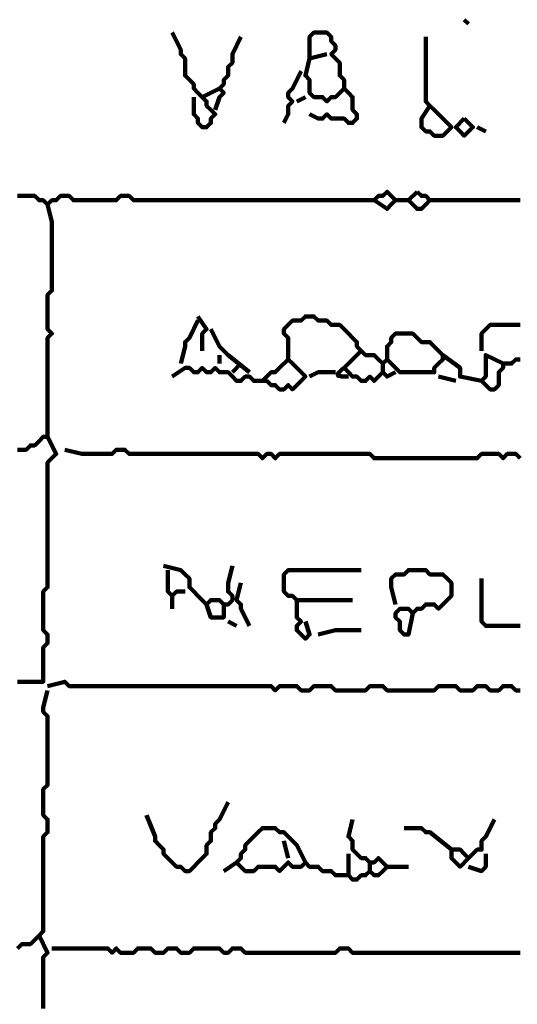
# Model space of a CAD drawing. Header units: metres. Extents: x 1959 to 4131, y 3282 to 4313.
# Tile 106 of 256: x 2378.14 to 2379.21, y 4292.38 to 4294.49. Entities that reach past the tile are written whole.
import ezdxf

# ---------------------------------------------------------------- set-up
doc = ezdxf.new("R2010")
doc.units = ezdxf.units.M
doc.layers.add('P', color=250, linetype='Continuous', lineweight=100)

msp = doc.modelspace()

# ---------------------------------------------------------------- linework, layer by layer
at = {"layer": 'P', "color": 0, "linetype": 'Continuous'}
for points in [[(2379.0969, 4294.4917), (2379.1062, 4294.4825)], [(2378.4692, 4294.464), (2378.4877, 4294.4271), (2378.4877, 4294.4179), (2378.4969, 4294.4086), (2378.4969, 4294.3994), (2378.4969, 4294.3902), (2378.4969, 4294.3809), (2378.4969, 4294.3717), (2378.5062, 4294.3625), (2378.5154, 4294.3533), (2378.5154, 4294.344), (2378.5246, 4294.3348), (2378.5339, 4294.3256), (2378.5431, 4294.3163), (2378.5431, 4294.3071), (2378.5523, 4294.2979), (2378.5616, 4294.2886), (2378.5523, 4294.2794), (2378.5523, 4294.2702), (2378.5431, 4294.2609), (2378.5339, 4294.2609), (2378.5246, 4294.2702), (2378.5246, 4294.2794), (2378.5154, 4294.2886), (2378.5154, 4294.3256)], [(2378.6169, 4294.4548), (2378.5985, 4294.4179), (2378.5985, 4294.4086), (2378.5985, 4294.3994), (2378.5892, 4294.3902), (2378.5892, 4294.3809), (2378.5892, 4294.3717), (2378.58, 4294.3625), (2378.58, 4294.3533), (2378.5708, 4294.344), (2378.58, 4294.3348), (2378.5708, 4294.3256), (2378.5616, 4294.2979)], [(2378.8016, 4294.4179), (2378.7646, 4294.4086), (2378.7646, 4294.4179), (2378.7646, 4294.4271), (2378.7646, 4294.4363), (2378.7646, 4294.4456), (2378.7646, 4294.4548), (2378.7739, 4294.464), (2378.7831, 4294.464), (2378.7923, 4294.464), (2378.8016, 4294.464), (2378.8108, 4294.4548), (2378.8108, 4294.4456), (2378.82, 4294.4363), (2378.82, 4294.4271), (2378.8108, 4294.4179), (2378.82, 4294.4086), (2378.8292, 4294.3994), (2378.8292, 4294.3902), (2378.8292, 4294.3809), (2378.8292, 4294.3717), (2378.8385, 4294.3625), (2378.8385, 4294.3533), (2378.8385, 4294.344), (2378.8477, 4294.3348), (2378.8569, 4294.3256), (2378.8569, 4294.3163), (2378.8569, 4294.3071), (2378.8569, 4294.2979), (2378.8662, 4294.2886), (2378.8662, 4294.2794), (2378.8569, 4294.2702), (2378.8477, 4294.2702), (2378.8385, 4294.2794), (2378.8292, 4294.2794), (2378.82, 4294.2794), (2378.8108, 4294.2794), (2378.8016, 4294.2886), (2378.7923, 4294.2794), (2378.7831, 4294.2794), (2378.7646, 4294.2886)], [(2379.0139, 4294.4548), (2379.0139, 4294.4179), (2379.0139, 4294.4086), (2379.0139, 4294.3994), (2379.0139, 4294.3902), (2379.0139, 4294.3809), (2379.0139, 4294.3717), (2379.0139, 4294.3625), (2379.0139, 4294.3533), (2379.0139, 4294.344), (2379.0139, 4294.3348), (2379.0139, 4294.3256), (2379.0139, 4294.3163), (2379.0231, 4294.3071), (2379.0323, 4294.2979), (2379.0416, 4294.2886), (2379.0508, 4294.2794), (2379.06, 4294.2702), (2379.0692, 4294.2609), (2379.06, 4294.2517), (2379.0508, 4294.2425), (2379.0416, 4294.2425), (2379.0323, 4294.2425), (2379.0231, 4294.2517), (2379.0139, 4294.2517), (2379.0046, 4294.2609), (2379.0046, 4294.2702), (2379.0046, 4294.2794), (2379.0231, 4294.3071)], [(2378.7646, 4294.4086), (2378.7554, 4294.3717), (2378.7646, 4294.3625), (2378.7646, 4294.3533), (2378.7646, 4294.344), (2378.7646, 4294.3348), (2378.7739, 4294.3256), (2378.7831, 4294.3256), (2378.7923, 4294.3256), (2378.8016, 4294.3163), (2378.8108, 4294.3256), (2378.82, 4294.3256), (2378.8385, 4294.344)], [(2378.7462, 4294.3809), (2378.7277, 4294.344), (2378.7185, 4294.3348), (2378.7185, 4294.3256), (2378.7277, 4294.3163), (2378.7185, 4294.3071), (2378.7185, 4294.2979), (2378.7185, 4294.2886), (2378.7092, 4294.2702)], [(2378.5339, 4294.3256), (2378.5708, 4294.344)], [(2378.7369, 4294.3163), (2378.7554, 4294.3256)], [(2379.0969, 4294.2794), (2379.1062, 4294.2702), (2379.1154, 4294.2609), (2379.1062, 4294.2517), (2379.0969, 4294.2425), (2379.0877, 4294.2517), (2379.0785, 4294.2609), (2379.0969, 4294.2794)], [(2379.1246, 4294.2609), (2379.1431, 4294.2517)], [(2378.1369, 4294.1133), (2378.1462, 4294.1133), (2378.1554, 4294.1133), (2378.1646, 4294.1133), (2378.1739, 4294.1133), (2378.1831, 4294.104), (2378.1923, 4294.104), (2378.2016, 4294.0948), (2378.2108, 4294.104), (2378.22, 4294.104), (2378.2292, 4294.1133), (2378.2385, 4294.1133), (2378.2477, 4294.1133), (2378.2569, 4294.104), (2378.2662, 4294.104), (2378.2754, 4294.104), (2378.2846, 4294.104), (2378.2939, 4294.104), (2378.3031, 4294.104), (2378.3123, 4294.104), (2378.3216, 4294.104), (2378.3308, 4294.104), (2378.34, 4294.104), (2378.3492, 4294.104), (2378.3585, 4294.1133), (2378.3677, 4294.1133), (2378.3769, 4294.1133), (2378.3862, 4294.104), (2378.3954, 4294.104), (2378.4046, 4294.104), (2378.4139, 4294.104), (2378.4231, 4294.104), (2378.4323, 4294.104), (2378.4416, 4294.104), (2378.4508, 4294.104), (2378.46, 4294.104), (2378.4692, 4294.104), (2378.4785, 4294.104), (2378.4877, 4294.104), (2378.4969, 4294.104), (2378.5062, 4294.104), (2378.5154, 4294.104), (2378.5246, 4294.104), (2378.5339, 4294.104), (2378.5431, 4294.104), (2378.5523, 4294.104), (2378.5616, 4294.104), (2378.5708, 4294.104), (2378.58, 4294.104), (2378.5892, 4294.104), (2378.5985, 4294.104), (2378.6077, 4294.104), (2378.6169, 4294.104), (2378.6262, 4294.104), (2378.6354, 4294.104), (2378.6446, 4294.104), (2378.6539, 4294.104), (2378.6631, 4294.104), (2378.6723, 4294.104), (2378.6816, 4294.104), (2378.6908, 4294.104), (2378.7, 4294.104), (2378.7092, 4294.104), (2378.7185, 4294.104), (2378.7277, 4294.104), (2378.7369, 4294.104), (2378.7462, 4294.104), (2378.7554, 4294.104), (2378.7646, 4294.104), (2378.7739, 4294.104), (2378.7831, 4294.104), (2378.7923, 4294.104), (2378.8016, 4294.104), (2378.8108, 4294.104), (2378.82, 4294.104), (2378.8292, 4294.104), (2378.8385, 4294.104), (2378.8477, 4294.104), (2378.8569, 4294.104), (2378.8662, 4294.104), (2378.8754, 4294.104), (2378.8846, 4294.104), (2378.8939, 4294.104), (2378.9031, 4294.104), (2378.9123, 4294.1133), (2378.9216, 4294.1133), (2378.9308, 4294.1225), (2378.94, 4294.1133), (2378.9492, 4294.104), (2378.94, 4294.0948), (2378.9308, 4294.0856), (2378.9031, 4294.104)], [(2378.9954, 4294.1225), (2379.0046, 4294.1133), (2379.0139, 4294.1133), (2379.0231, 4294.104), (2379.0139, 4294.0948), (2379.0046, 4294.0856), (2378.9954, 4294.0856), (2378.9862, 4294.0948), (2378.9769, 4294.104), (2378.9954, 4294.1225)], [(2378.2016, 4294.0948), (2378.2108, 4294.0579), (2378.2108, 4294.0486), (2378.2108, 4294.0394), (2378.2108, 4294.0302), (2378.2108, 4294.0209), (2378.2108, 4294.0117), (2378.2108, 4294.0025), (2378.2108, 4293.9933), (2378.2108, 4293.984), (2378.2108, 4293.9748), (2378.2108, 4293.9656), (2378.2108, 4293.9563), (2378.2108, 4293.9471), (2378.2108, 4293.9379), (2378.2108, 4293.9286), (2378.2108, 4293.9194), (2378.2108, 4293.9102), (2378.2016, 4293.9009), (2378.2016, 4293.8917), (2378.2016, 4293.8825), (2378.2016, 4293.8733), (2378.2016, 4293.864), (2378.2016, 4293.8548), (2378.2016, 4293.8456), (2378.2016, 4293.8363), (2378.2016, 4293.8271), (2378.2108, 4293.8179), (2378.2016, 4293.8086), (2378.2016, 4293.7994), (2378.2016, 4293.7902), (2378.2016, 4293.7809), (2378.2016, 4293.7717), (2378.2016, 4293.7625), (2378.2016, 4293.7533), (2378.2016, 4293.744), (2378.2016, 4293.7348), (2378.2016, 4293.7256), (2378.2016, 4293.7163), (2378.2016, 4293.7071), (2378.2016, 4293.6979), (2378.2016, 4293.6886), (2378.2016, 4293.6794), (2378.2016, 4293.6702), (2378.2016, 4293.6609), (2378.2016, 4293.6517), (2378.2016, 4293.6425), (2378.2016, 4293.6333), (2378.2016, 4293.624), (2378.2016, 4293.6148), (2378.2016, 4293.6056), (2378.2016, 4293.5963), (2378.1923, 4293.5963), (2378.1831, 4293.5871), (2378.1739, 4293.5779), (2378.1646, 4293.5779), (2378.1554, 4293.5686), (2378.1462, 4293.5686), (2378.1369, 4293.5686)], [(2378.9492, 4294.104), (2378.9769, 4294.104)], [(2379.0231, 4294.104), (2379.06, 4294.104), (2379.0692, 4294.104), (2379.0785, 4294.104), (2379.0877, 4294.104), (2379.0969, 4294.104), (2379.1062, 4294.104), (2379.1154, 4294.104), (2379.1246, 4294.104), (2379.1339, 4294.104), (2379.1431, 4294.104), (2379.1523, 4294.104), (2379.1616, 4294.104), (2379.1708, 4294.104), (2379.18, 4294.104), (2379.1892, 4294.104), (2379.1985, 4294.104), (2379.2077, 4294.104), (2379.2169, 4294.104)], [(2378.4692, 4293.7256), (2378.4969, 4293.744), (2378.5062, 4293.744), (2378.5154, 4293.7348), (2378.5246, 4293.7348), (2378.5339, 4293.744), (2378.5431, 4293.7348), (2378.5523, 4293.7348), (2378.5616, 4293.744), (2378.5708, 4293.7348), (2378.58, 4293.7348), (2378.5892, 4293.7348), (2378.5985, 4293.7256), (2378.6077, 4293.7163), (2378.6169, 4293.7163), (2378.6262, 4293.7256), (2378.6354, 4293.7256), (2378.6446, 4293.7163), (2378.6539, 4293.7163), (2378.6631, 4293.7163), (2378.6723, 4293.7163), (2378.6816, 4293.7071), (2378.6908, 4293.7071), (2378.7, 4293.6979), (2378.7092, 4293.6979), (2378.7185, 4293.7071), (2378.7277, 4293.6979), (2378.7369, 4293.7071), (2378.7462, 4293.7163), (2378.7554, 4293.7256), (2378.7462, 4293.7348), (2378.7369, 4293.744), (2378.7277, 4293.7533), (2378.7185, 4293.7625), (2378.7185, 4293.7717), (2378.7185, 4293.7809), (2378.7185, 4293.7902), (2378.7185, 4293.7994), (2378.7185, 4293.8086), (2378.7092, 4293.8179), (2378.7092, 4293.8271), (2378.7185, 4293.8363), (2378.7277, 4293.8456), (2378.7369, 4293.8456), (2378.7462, 4293.8456), (2378.7554, 4293.8548), (2378.7646, 4293.8548), (2378.7739, 4293.8548), (2378.7831, 4293.8456), (2378.7923, 4293.8456), (2378.8016, 4293.8456), (2378.8108, 4293.8363), (2378.82, 4293.8363), (2378.8292, 4293.8363), (2378.8385, 4293.8271), (2378.8477, 4293.8179), (2378.8569, 4293.8086), (2378.8662, 4293.7994), (2378.8662, 4293.7902), (2378.8754, 4293.7809), (2378.8846, 4293.7717), (2378.8939, 4293.7717), (2378.9031, 4293.7717), (2378.9123, 4293.7625), (2378.9216, 4293.7533), (2378.9308, 4293.7625), (2378.94, 4293.7533), (2378.9492, 4293.744), (2378.9585, 4293.7348), (2378.9677, 4293.7348), (2378.9769, 4293.7348), (2378.9862, 4293.7348), (2378.9954, 4293.7348), (2379.0046, 4293.7348), (2379.0139, 4293.7348), (2379.0231, 4293.7348), (2379.0323, 4293.7348), (2379.0323, 4293.744), (2379.0416, 4293.7533), (2379.0508, 4293.7625), (2379.0508, 4293.7717), (2379.0416, 4293.7809), (2379.0323, 4293.7902), (2379.0231, 4293.7994), (2379.0139, 4293.7994), (2379.0046, 4293.7994), (2378.9954, 4293.8086), (2378.9862, 4293.8179), (2378.9769, 4293.8179), (2378.9677, 4293.8179), (2378.9585, 4293.8179), (2378.9492, 4293.8179), (2378.94, 4293.8086), (2378.94, 4293.7994), (2378.9308, 4293.7902), (2378.9308, 4293.7809), (2378.9308, 4293.7625)], [(2378.5246, 4293.8456), (2378.5062, 4293.8086), (2378.4969, 4293.7994), (2378.4969, 4293.7902), (2378.4877, 4293.7533)], [(2378.5246, 4293.8548), (2378.5431, 4293.8271), (2378.5339, 4293.8179), (2378.5339, 4293.7809)], [(2379.1339, 4293.7809), (2379.1339, 4293.8179), (2379.1431, 4293.8271), (2379.1523, 4293.8363), (2379.1616, 4293.8363), (2379.1708, 4293.8363), (2379.18, 4293.8363), (2379.1892, 4293.8363), (2379.1985, 4293.8363), (2379.2077, 4293.8363), (2379.2169, 4293.8363)], [(2378.5523, 4293.8271), (2378.5708, 4293.7902), (2378.58, 4293.7809), (2378.5892, 4293.7717), (2378.6354, 4293.7348)], [(2378.5708, 4293.7717), (2378.5708, 4293.7533)], [(2378.8754, 4293.7809), (2378.8385, 4293.744), (2378.8477, 4293.7348), (2378.8569, 4293.7256), (2378.8662, 4293.7256), (2378.8754, 4293.7163), (2378.8846, 4293.7163), (2378.8939, 4293.7256), (2378.9031, 4293.7163), (2378.9123, 4293.7256), (2378.9216, 4293.7348), (2378.9308, 4293.7256), (2378.9492, 4293.7348)], [(2379.0508, 4293.7717), (2379.0877, 4293.744), (2379.0877, 4293.7348), (2379.0877, 4293.7256), (2379.1339, 4293.7163)], [(2379.2169, 4293.7625), (2379.2077, 4293.7625), (2379.1985, 4293.7533), (2379.1892, 4293.7533), (2379.18, 4293.7533), (2379.18, 4293.744), (2379.1708, 4293.7348), (2379.1708, 4293.7256), (2379.1708, 4293.7163), (2379.1708, 4293.7071), (2379.1616, 4293.6979), (2379.1523, 4293.6979), (2379.1431, 4293.7071), (2379.1339, 4293.7163), (2379.1431, 4293.7256), (2379.1431, 4293.7348), (2379.1431, 4293.744), (2379.1431, 4293.7533), (2379.1431, 4293.7625), (2379.1431, 4293.7717), (2379.18, 4293.7533)], [(2378.6169, 4293.7533), (2378.5985, 4293.7348)], [(2378.7185, 4293.7625), (2378.7, 4293.744), (2378.6908, 4293.7348), (2378.6816, 4293.7348), (2378.6631, 4293.7163)], [(2378.9216, 4293.7533), (2378.9216, 4293.7348)], [(2378.7646, 4293.7256), (2378.7831, 4293.7348), (2378.7923, 4293.7348), (2378.8016, 4293.7348), (2378.82, 4293.7348)], [(2378.8477, 4293.7256), (2378.84, 4293.7256), (2378.8339, 4293.7256), (2378.8292, 4293.7271), (2378.8262, 4293.7271), (2378.8246, 4293.7302), (2378.8262, 4293.7333), (2378.8277, 4293.7348), (2378.8308, 4293.7379), (2378.8339, 4293.7409), (2378.8385, 4293.744)], [(2379.0416, 4293.7256), (2379.0785, 4293.7163)], [(2378.1369, 4293.0702), (2378.1462, 4293.0702), (2378.1554, 4293.0702), (2378.1646, 4293.0702), (2378.1739, 4293.0702), (2378.1831, 4293.0702), (2378.1923, 4293.0702), (2378.1923, 4293.0794), (2378.1923, 4293.0886), (2378.1923, 4293.0979), (2378.1923, 4293.1071), (2378.1923, 4293.1163), (2378.1923, 4293.1256), (2378.1923, 4293.1348), (2378.1923, 4293.144), (2378.2016, 4293.1533), (2378.2016, 4293.1625), (2378.2016, 4293.1717), (2378.1923, 4293.1809), (2378.1923, 4293.1902), (2378.1923, 4293.1994), (2378.1923, 4293.2086), (2378.1923, 4293.2179), (2378.1923, 4293.2271), (2378.1923, 4293.2363), (2378.1923, 4293.2456), (2378.1923, 4293.2548), (2378.1923, 4293.264), (2378.2016, 4293.2733), (2378.2016, 4293.2825), (2378.2016, 4293.2917), (2378.2016, 4293.3009), (2378.2016, 4293.3102), (2378.2016, 4293.3194), (2378.2016, 4293.3286), (2378.2016, 4293.3379), (2378.2016, 4293.3471), (2378.2016, 4293.3563), (2378.2016, 4293.3656), (2378.2016, 4293.3748), (2378.2016, 4293.384), (2378.2016, 4293.3933), (2378.2016, 4293.4025), (2378.2016, 4293.4117), (2378.2016, 4293.4209), (2378.2016, 4293.4302), (2378.2016, 4293.4394), (2378.2016, 4293.4486), (2378.2016, 4293.4579), (2378.2016, 4293.4671), (2378.2016, 4293.4763), (2378.2016, 4293.4856), (2378.2016, 4293.4948), (2378.2016, 4293.504), (2378.2016, 4293.5133), (2378.2016, 4293.5225), (2378.2016, 4293.5317), (2378.2016, 4293.5409), (2378.2108, 4293.5502), (2378.22, 4293.5594), (2378.2016, 4293.5963)], [(2378.2385, 4293.5686), (2378.2754, 4293.5594), (2378.2846, 4293.5594), (2378.2939, 4293.5594), (2378.3031, 4293.5594), (2378.3123, 4293.5594), (2378.3216, 4293.5594), (2378.3308, 4293.5594), (2378.34, 4293.5594), (2378.3492, 4293.5686), (2378.3585, 4293.5686), (2378.3677, 4293.5686), (2378.3769, 4293.5594), (2378.3862, 4293.5594), (2378.3954, 4293.5594), (2378.4046, 4293.5594), (2378.4139, 4293.5594), (2378.4231, 4293.5594), (2378.4323, 4293.5594), (2378.4416, 4293.5594), (2378.4508, 4293.5594), (2378.46, 4293.5594), (2378.4692, 4293.5594), (2378.4785, 4293.5594), (2378.4877, 4293.5594), (2378.4969, 4293.5594), (2378.5062, 4293.5594), (2378.5154, 4293.5594), (2378.5246, 4293.5594), (2378.5339, 4293.5594), (2378.5431, 4293.5594), (2378.5523, 4293.5594), (2378.5616, 4293.5594), (2378.5708, 4293.5594), (2378.58, 4293.5594), (2378.5892, 4293.5594), (2378.5985, 4293.5594), (2378.6077, 4293.5594), (2378.6169, 4293.5594), (2378.6262, 4293.5594), (2378.6354, 4293.5594), (2378.6446, 4293.5594), (2378.6539, 4293.5594), (2378.6631, 4293.5502), (2378.6723, 4293.5594), (2378.6816, 4293.5594), (2378.6908, 4293.5502), (2378.7, 4293.5594), (2378.7092, 4293.5594), (2378.7185, 4293.5594), (2378.7277, 4293.5594), (2378.7369, 4293.5594), (2378.7462, 4293.5594), (2378.7554, 4293.5594), (2378.7646, 4293.5594), (2378.7739, 4293.5594), (2378.7831, 4293.5594), (2378.7923, 4293.5594), (2378.8016, 4293.5594), (2378.8108, 4293.5594), (2378.82, 4293.5594), (2378.8292, 4293.5594), (2378.8385, 4293.5594), (2378.8477, 4293.5594), (2378.8569, 4293.5594), (2378.8662, 4293.5594), (2378.8754, 4293.5594), (2378.8846, 4293.5594), (2378.8939, 4293.5594), (2378.9031, 4293.5502), (2378.9123, 4293.5502), (2378.9216, 4293.5502), (2378.9308, 4293.5502), (2378.94, 4293.5502), (2378.9492, 4293.5502), (2378.9585, 4293.5502), (2378.9677, 4293.5502), (2378.9769, 4293.5502), (2378.9862, 4293.5502), (2378.9954, 4293.5502), (2379.0046, 4293.5502), (2379.0139, 4293.5502), (2379.0231, 4293.5502), (2379.0323, 4293.5502), (2379.0416, 4293.5502), (2379.0508, 4293.5502), (2379.06, 4293.5502), (2379.0692, 4293.5502), (2379.0785, 4293.5502), (2379.0877, 4293.5502), (2379.0969, 4293.5502), (2379.1062, 4293.5502), (2379.1154, 4293.5502), (2379.1246, 4293.5502), (2379.1339, 4293.5594), (2379.1431, 4293.5594), (2379.1523, 4293.5594), (2379.1616, 4293.5594), (2379.1708, 4293.5594), (2379.18, 4293.5502), (2379.1892, 4293.5594), (2379.1985, 4293.5594), (2379.2077, 4293.5594), (2379.2169, 4293.5502)], [(2378.4508, 4293.3194), (2378.4877, 4293.3102), (2378.4969, 4293.3009), (2378.5062, 4293.2917), (2378.5062, 4293.2825), (2378.5062, 4293.2733), (2378.5154, 4293.264), (2378.5246, 4293.2548), (2378.5339, 4293.2456), (2378.5431, 4293.2363), (2378.5523, 4293.2456), (2378.5616, 4293.2456), (2378.5708, 4293.2456), (2378.58, 4293.2363), (2378.5892, 4293.2363), (2378.5985, 4293.2456), (2378.5985, 4293.2548), (2378.5892, 4293.264), (2378.5892, 4293.2733), (2378.5892, 4293.2825), (2378.5985, 4293.3194)], [(2378.46, 4293.3102), (2378.46, 4293.2825), (2378.46, 4293.2733), (2378.46, 4293.264), (2378.4692, 4293.2548), (2378.4785, 4293.264), (2378.4969, 4293.264)], [(2378.8569, 4293.2456), (2378.82, 4293.2456), (2378.8108, 4293.2456), (2378.8016, 4293.2456), (2378.7923, 4293.2456), (2378.7831, 4293.2456), (2378.7739, 4293.2456), (2378.7646, 4293.2456), (2378.7554, 4293.2456), (2378.7462, 4293.2456), (2378.7369, 4293.2456), (2378.7277, 4293.2548), (2378.7185, 4293.2548), (2378.7092, 4293.264), (2378.7092, 4293.2733), (2378.7092, 4293.2825), (2378.7092, 4293.2917), (2378.7092, 4293.3009), (2378.7185, 4293.3102), (2378.7277, 4293.3102), (2378.7369, 4293.3102), (2378.7462, 4293.3102), (2378.7554, 4293.3102), (2378.7646, 4293.3102), (2378.7739, 4293.3102), (2378.7831, 4293.3102), (2378.7923, 4293.3102), (2378.8016, 4293.3102), (2378.8108, 4293.3102), (2378.82, 4293.3102), (2378.8292, 4293.3102), (2378.8385, 4293.3102), (2378.8754, 4293.3102)], [(2378.9492, 4293.2363), (2378.94, 4293.2733), (2378.94, 4293.2825), (2378.94, 4293.2917), (2378.9492, 4293.3009), (2378.9585, 4293.3009), (2378.9677, 4293.3009), (2378.9769, 4293.3102), (2378.9862, 4293.3102), (2378.9954, 4293.3102), (2379.0046, 4293.3102), (2379.0139, 4293.3102), (2379.0231, 4293.3009), (2379.0323, 4293.3009), (2379.0416, 4293.3009), (2379.0508, 4293.3009), (2379.06, 4293.2917), (2379.0692, 4293.2825), (2379.0692, 4293.2733), (2379.0692, 4293.264), (2379.0692, 4293.2548), (2379.06, 4293.2456), (2379.0508, 4293.2363), (2379.0416, 4293.2271), (2379.0323, 4293.2363), (2379.0231, 4293.2363), (2379.0139, 4293.2363), (2379.0046, 4293.2271), (2378.9954, 4293.2271), (2378.9862, 4293.2179), (2378.9769, 4293.2271), (2378.9677, 4293.2271), (2378.9585, 4293.2271), (2378.9492, 4293.2179), (2378.9492, 4293.2086), (2378.9585, 4293.1994), (2378.9585, 4293.1902), (2378.9585, 4293.1809), (2378.9677, 4293.1717), (2378.9769, 4293.1717), (2378.9862, 4293.2179)], [(2379.1339, 4293.2917), (2379.1339, 4293.2548), (2379.1339, 4293.2456), (2379.1339, 4293.2363), (2379.1339, 4293.2271), (2379.1339, 4293.2179), (2379.1339, 4293.2086), (2379.1339, 4293.1994), (2379.1431, 4293.1902), (2379.1523, 4293.1902), (2379.1616, 4293.1902), (2379.1708, 4293.1902), (2379.18, 4293.1902), (2379.1892, 4293.1902), (2379.1985, 4293.1902), (2379.2077, 4293.1902), (2379.2169, 4293.1902)], [(2378.6169, 4293.2825), (2378.6077, 4293.2456), (2378.6169, 4293.2363), (2378.6169, 4293.2271), (2378.6354, 4293.1902)], [(2378.4692, 4293.2548), (2378.4692, 4293.2271)], [(2378.7369, 4293.2456), (2378.7369, 4293.2086), (2378.7462, 4293.1994), (2378.7369, 4293.1902), (2378.7369, 4293.1809), (2378.7462, 4293.1717), (2378.7554, 4293.1625), (2378.7646, 4293.1717), (2378.7554, 4293.1994)], [(2378.5431, 4293.2363), (2378.5523, 4293.2086), (2378.5616, 4293.2086), (2378.5708, 4293.2086), (2378.58, 4293.2086), (2378.58, 4293.2179), (2378.58, 4293.2363)], [(2378.5892, 4293.1994), (2378.6077, 4293.1902)], [(2378.7831, 4293.1717), (2378.82, 4293.1809), (2378.8292, 4293.1809), (2378.8385, 4293.1809), (2378.8754, 4293.1809)], [(2378.2016, 4293.0609), (2378.2385, 4293.0702), (2378.2477, 4293.0609), (2378.2569, 4293.0609), (2378.2662, 4293.0609), (2378.2754, 4293.0609), (2378.2846, 4293.0609), (2378.2939, 4293.0609), (2378.3031, 4293.0609), (2378.3123, 4293.0609), (2378.3216, 4293.0609), (2378.3308, 4293.0609), (2378.34, 4293.0609), (2378.3492, 4293.0609), (2378.3585, 4293.0609), (2378.3677, 4293.0609), (2378.3769, 4293.0609), (2378.3862, 4293.0609), (2378.3954, 4293.0609), (2378.4046, 4293.0609), (2378.4139, 4293.0609), (2378.4231, 4293.0609), (2378.4323, 4293.0609), (2378.4416, 4293.0609), (2378.4508, 4293.0609), (2378.46, 4293.0609), (2378.4692, 4293.0609), (2378.4785, 4293.0609), (2378.4877, 4293.0609), (2378.4969, 4293.0609), (2378.5062, 4293.0609), (2378.5154, 4293.0609), (2378.5246, 4293.0609), (2378.5339, 4293.0609), (2378.5431, 4293.0609), (2378.5523, 4293.0609), (2378.5616, 4293.0609), (2378.5708, 4293.0609), (2378.58, 4293.0609), (2378.5892, 4293.0609), (2378.5985, 4293.0609), (2378.6077, 4293.0609), (2378.6169, 4293.0609), (2378.6262, 4293.0609), (2378.6354, 4293.0609), (2378.6446, 4293.0609), (2378.6539, 4293.0609), (2378.6631, 4293.0609), (2378.6723, 4293.0609), (2378.6816, 4293.0609), (2378.6908, 4293.0517), (2378.7, 4293.0609), (2378.7092, 4293.0609), (2378.7185, 4293.0609), (2378.7277, 4293.0609), (2378.7369, 4293.0609), (2378.7462, 4293.0517), (2378.7554, 4293.0517), (2378.7646, 4293.0517), (2378.7739, 4293.0609), (2378.7831, 4293.0609), (2378.7923, 4293.0609), (2378.8016, 4293.0609), (2378.8108, 4293.0609), (2378.82, 4293.0517), (2378.8292, 4293.0517), (2378.8385, 4293.0517), (2378.8477, 4293.0517), (2378.8569, 4293.0517), (2378.8662, 4293.0517), (2378.8754, 4293.0517), (2378.8846, 4293.0517), (2378.8939, 4293.0609), (2378.9031, 4293.0609), (2378.9123, 4293.0609), (2378.9216, 4293.0609), (2378.9308, 4293.0517), (2378.94, 4293.0517), (2378.9492, 4293.0517), (2378.9585, 4293.0517), (2378.9677, 4293.0517), (2378.9769, 4293.0517), (2378.9862, 4293.0517), (2378.9954, 4293.0517), (2379.0046, 4293.0517), (2379.0139, 4293.0517), (2379.0231, 4293.0517), (2379.0323, 4293.0517), (2379.0416, 4293.0609), (2379.0508, 4293.0609), (2379.06, 4293.0609), (2379.0692, 4293.0609), (2379.0785, 4293.0609), (2379.0877, 4293.0517), (2379.0969, 4293.0517), (2379.1062, 4293.0517), (2379.1154, 4293.0517), (2379.1246, 4293.0609), (2379.1339, 4293.0609), (2379.1431, 4293.0609), (2379.1523, 4293.0517), (2379.1616, 4293.0517), (2379.1708, 4293.0517), (2379.18, 4293.0609), (2379.1892, 4293.0609), (2379.1985, 4293.0609), (2379.2077, 4293.0517), (2379.2169, 4293.0517)], [(2378.2016, 4293.0517), (2378.1923, 4293.0148), (2378.1923, 4293.0056), (2378.2016, 4292.9963), (2378.2016, 4292.9871), (2378.2016, 4292.9779), (2378.2016, 4292.9686), (2378.2016, 4292.9594), (2378.2016, 4292.9502), (2378.2016, 4292.9409), (2378.2016, 4292.9317), (2378.2016, 4292.9225), (2378.2016, 4292.9133), (2378.2016, 4292.904), (2378.2016, 4292.8948), (2378.2016, 4292.8856), (2378.2016, 4292.8763), (2378.2016, 4292.8671), (2378.2016, 4292.8579), (2378.2016, 4292.8486), (2378.1923, 4292.8394), (2378.1923, 4292.8302), (2378.1923, 4292.8209), (2378.1923, 4292.8117), (2378.1923, 4292.8025), (2378.1923, 4292.7933), (2378.1923, 4292.784), (2378.2016, 4292.7748), (2378.2016, 4292.7656), (2378.2016, 4292.7563), (2378.2016, 4292.7471), (2378.1923, 4292.7379), (2378.1923, 4292.7286), (2378.1923, 4292.7194), (2378.1923, 4292.7102), (2378.1923, 4292.7009), (2378.1923, 4292.6917), (2378.1923, 4292.6825), (2378.1923, 4292.6733), (2378.1923, 4292.664), (2378.1923, 4292.6548), (2378.1923, 4292.6456), (2378.1923, 4292.6363), (2378.1923, 4292.6271), (2378.1923, 4292.6179), (2378.1923, 4292.6086), (2378.1923, 4292.5994), (2378.1923, 4292.5902), (2378.1923, 4292.5809), (2378.1923, 4292.5717), (2378.1923, 4292.5625), (2378.1923, 4292.5533), (2378.1923, 4292.544), (2378.1923, 4292.5348), (2378.1831, 4292.5256), (2378.1739, 4292.5163), (2378.1646, 4292.5071), (2378.1554, 4292.5071), (2378.1462, 4292.5071), (2378.1369, 4292.4979)], [(2378.5892, 4292.8117), (2378.5708, 4292.7748), (2378.5616, 4292.7656), (2378.5616, 4292.7563), (2378.5523, 4292.7471), (2378.5523, 4292.7379), (2378.5523, 4292.7286), (2378.5431, 4292.7194), (2378.5431, 4292.7102), (2378.5431, 4292.7009), (2378.5339, 4292.6917), (2378.5246, 4292.6825), (2378.5154, 4292.6733), (2378.5062, 4292.664), (2378.4969, 4292.664), (2378.4877, 4292.6733), (2378.4785, 4292.6733), (2378.4692, 4292.6825), (2378.46, 4292.6917), (2378.4508, 4292.7009), (2378.4508, 4292.7102), (2378.4416, 4292.7194), (2378.4323, 4292.7286), (2378.4323, 4292.7379), (2378.4139, 4292.784)], [(2378.8569, 4292.7748), (2378.8477, 4292.7379), (2378.8569, 4292.7286), (2378.8569, 4292.7194), (2378.8569, 4292.7102), (2378.8662, 4292.7009), (2378.8754, 4292.6917), (2378.8846, 4292.6917), (2378.8939, 4292.6825), (2378.9031, 4292.6825), (2378.9123, 4292.6917), (2378.9216, 4292.6825), (2378.9308, 4292.6733), (2378.9216, 4292.664), (2378.9123, 4292.6548), (2378.9031, 4292.6548), (2378.8939, 4292.664), (2378.8846, 4292.6548), (2378.8754, 4292.6548), (2378.8662, 4292.6456), (2378.8569, 4292.6456), (2378.8477, 4292.6548), (2378.8385, 4292.6548), (2378.8292, 4292.6548), (2378.82, 4292.6548), (2378.8108, 4292.664), (2378.8016, 4292.664), (2378.7923, 4292.664), (2378.7831, 4292.6733), (2378.7739, 4292.6733), (2378.7646, 4292.6733), (2378.7554, 4292.6825), (2378.7462, 4292.6733), (2378.7369, 4292.6733), (2378.7277, 4292.6733), (2378.7185, 4292.6825), (2378.7092, 4292.6733), (2378.7, 4292.664), (2378.6908, 4292.6733), (2378.6816, 4292.6733), (2378.6723, 4292.6733), (2378.6631, 4292.6733), (2378.6539, 4292.6733), (2378.6446, 4292.664), (2378.6354, 4292.664), (2378.6262, 4292.664), (2378.6169, 4292.6733), (2378.6077, 4292.6825), (2378.6169, 4292.6917), (2378.6169, 4292.7009), (2378.6262, 4292.7102), (2378.6262, 4292.7194), (2378.6354, 4292.7286), (2378.6446, 4292.7379), (2378.6539, 4292.7471), (2378.6631, 4292.7563), (2378.6723, 4292.7563), (2378.6816, 4292.7563), (2378.6908, 4292.7563), (2378.7, 4292.7471), (2378.7092, 4292.7471), (2378.7185, 4292.7379), (2378.7277, 4292.7286), (2378.7369, 4292.7194), (2378.7554, 4292.6825)], [(2379.1616, 4292.7748), (2379.1431, 4292.7379), (2379.1339, 4292.7286), (2379.1339, 4292.7194), (2379.1339, 4292.7102), (2379.1246, 4292.7102), (2379.1154, 4292.7009), (2379.1062, 4292.6917), (2379.0969, 4292.7009), (2379.0877, 4292.7102), (2379.0785, 4292.7102), (2379.0692, 4292.7102), (2379.0692, 4292.7009), (2379.0692, 4292.6917), (2379.0785, 4292.6825), (2379.0877, 4292.6733), (2379.1062, 4292.6917)], [(2378.9677, 4292.7563), (2379.0046, 4292.7563), (2379.0139, 4292.7471), (2379.0231, 4292.7471), (2379.0692, 4292.7102)], [(2378.7092, 4292.7286), (2378.7185, 4292.6917)], [(2378.8477, 4292.7009), (2378.8477, 4292.6548)], [(2379.1431, 4292.7009), (2379.1431, 4292.6825), (2379.1431, 4292.6733), (2379.1339, 4292.664), (2379.1062, 4292.6733)], [(2378.58, 4292.664), (2378.6077, 4292.6825)], [(2378.8939, 4292.6825), (2378.8939, 4292.664)], [(2378.9308, 4292.6733), (2378.9769, 4292.6733)], [(2378.1831, 4292.5256), (2378.2016, 4292.4886), (2378.1923, 4292.4794), (2378.1923, 4292.4702), (2378.1923, 4292.4609), (2378.1923, 4292.4517), (2378.1923, 4292.4425), (2378.1923, 4292.4333), (2378.1923, 4292.424), (2378.1923, 4292.4148), (2378.1923, 4292.4056), (2378.1923, 4292.3963), (2378.1923, 4292.3871), (2378.1923, 4292.3779), (2378.1923, 4292.3686)], [(2378.2108, 4292.4979), (2378.2477, 4292.4979), (2378.2569, 4292.4979), (2378.2662, 4292.4979), (2378.2754, 4292.4979), (2378.2846, 4292.4979), (2378.2939, 4292.4979), (2378.3031, 4292.4979), (2378.3123, 4292.4979), (2378.3216, 4292.4979), (2378.3308, 4292.4979), (2378.34, 4292.4886), (2378.3492, 4292.4979), (2378.3585, 4292.4886), (2378.3677, 4292.4886), (2378.3769, 4292.4886), (2378.3862, 4292.4886), (2378.3954, 4292.4979), (2378.4046, 4292.4979), (2378.4139, 4292.4979), (2378.4231, 4292.4979), (2378.4323, 4292.4886), (2378.4416, 4292.4886), (2378.4508, 4292.4886), (2378.46, 4292.4979), (2378.4692, 4292.4979), (2378.4785, 4292.4979), (2378.4877, 4292.4886), (2378.4969, 4292.4886), (2378.5062, 4292.4886), (2378.5154, 4292.4979), (2378.5246, 4292.4979), (2378.5339, 4292.4979), (2378.5431, 4292.4979), (2378.5523, 4292.4979), (2378.5616, 4292.4979), (2378.5708, 4292.4979), (2378.58, 4292.4886), (2378.5892, 4292.4886), (2378.5985, 4292.4979), (2378.6077, 4292.4979), (2378.6169, 4292.4979), (2378.6262, 4292.4886), (2378.6354, 4292.4886), (2378.6446, 4292.4886), (2378.6539, 4292.4886), (2378.6631, 4292.4886), (2378.6723, 4292.4886), (2378.6816, 4292.4886), (2378.6908, 4292.4886), (2378.7, 4292.4886), (2378.7092, 4292.4886), (2378.7185, 4292.4886), (2378.7277, 4292.4886), (2378.7369, 4292.4886), (2378.7462, 4292.4886), (2378.7554, 4292.4886), (2378.7646, 4292.4886), (2378.7739, 4292.4886), (2378.7831, 4292.4886), (2378.7923, 4292.4886), (2378.8016, 4292.4886), (2378.8108, 4292.4886), (2378.82, 4292.4886), (2378.8292, 4292.4979), (2378.8385, 4292.4979), (2378.8477, 4292.4979), (2378.8569, 4292.4886), (2378.8662, 4292.4886), (2378.8754, 4292.4886), (2378.8846, 4292.4886), (2378.8939, 4292.4886), (2378.9031, 4292.4886), (2378.9123, 4292.4886), (2378.9216, 4292.4886), (2378.9308, 4292.4886), (2378.94, 4292.4886), (2378.9492, 4292.4886), (2378.9585, 4292.4886), (2378.9677, 4292.4886), (2378.9769, 4292.4886), (2378.9862, 4292.4886), (2378.9954, 4292.4886), (2379.0046, 4292.4886), (2379.0139, 4292.4886), (2379.0231, 4292.4886), (2379.0323, 4292.4886), (2379.0416, 4292.4886), (2379.0508, 4292.4886), (2379.06, 4292.4886), (2379.0692, 4292.4886), (2379.0785, 4292.4886), (2379.0877, 4292.4886), (2379.0969, 4292.4886), (2379.1062, 4292.4886), (2379.1154, 4292.4886), (2379.1246, 4292.4886), (2379.1339, 4292.4886), (2379.1431, 4292.4886), (2379.1523, 4292.4886), (2379.1616, 4292.4886), (2379.1708, 4292.4886), (2379.18, 4292.4886), (2379.1892, 4292.4886), (2379.1985, 4292.4886), (2379.2077, 4292.4886), (2379.2169, 4292.4886)]]:
    msp.add_lwpolyline(points, dxfattribs=at)

doc.saveas('drawing.dxf')
